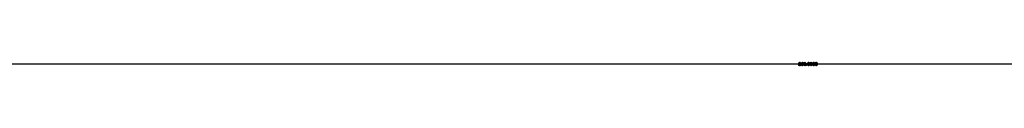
# Model space of a CAD drawing. Extents: x -1077 to 53, y -1488 to -1083.
# Tile 23 of 45: x -862.936 to -809.6, y -1314.738 to -1314.557. Entities that reach past the tile are written whole.
import ezdxf

# ---------------------------------------------------------------- set-up
doc = ezdxf.new("R2010")
doc.units = 0
doc.layers.add('Layer0', color=7, linetype='Continuous', true_color=0xffffff)
doc.layers.add('MTEXT', color=7, linetype='Continuous', true_color=0xffffff)

msp = doc.modelspace()

# ---------------------------------------------------------------- linework, layer by layer
at = {"layer": 'Layer0'}
for p, q in [((-889.745, -1314.647), (-820.952, -1314.647)), ((-820.952, -1314.647), (-819.538, -1314.647)), ((-819.538, -1314.647), (-778.357, -1314.647))]:
    msp.add_line(p, q, dxfattribs=at)
at = {"layer": 'MTEXT'}
for p, q in [((-820.739, -1314.688), (-820.718, -1314.685)), ((-820.722, -1314.724), (-820.739, -1314.688)), ((-820.737, -1314.603), (-820.719, -1314.569)), ((-820.715, -1314.607), (-820.737, -1314.603)), ((-820.683, -1314.738), (-820.722, -1314.724)), ((-820.719, -1314.569), (-820.684, -1314.557)), ((-820.718, -1314.685), (-820.705, -1314.712)), ((-820.705, -1314.583), (-820.715, -1314.607)), ((-820.683, -1314.575), (-820.705, -1314.583)), ((-820.705, -1314.712), (-820.683, -1314.72)), ((-820.696, -1314.651), (-820.694, -1314.632)), ((-820.681, -1314.648), (-820.696, -1314.651)), ((-820.694, -1314.632), (-820.691, -1314.632)), ((-820.691, -1314.632), (-820.666, -1314.625)), ((-820.684, -1314.557), (-820.657, -1314.563)), ((-820.663, -1314.583), (-820.683, -1314.575)), ((-820.683, -1314.72), (-820.657, -1314.709)), ((-820.64, -1314.722), (-820.683, -1314.738)), ((-820.656, -1314.658), (-820.681, -1314.648)), ((-820.666, -1314.625), (-820.654, -1314.602)), ((-820.654, -1314.602), (-820.663, -1314.583)), ((-820.657, -1314.563), (-820.639, -1314.58)), ((-820.657, -1314.709), (-820.646, -1314.683)), ((-820.638, -1314.624), (-820.656, -1314.639)), ((-820.656, -1314.639), (-820.632, -1314.654)), ((-820.646, -1314.683), (-820.656, -1314.658)), ((-820.623, -1314.682), (-820.64, -1314.722)), ((-820.639, -1314.58), (-820.632, -1314.603)), ((-820.632, -1314.603), (-820.638, -1314.624)), ((-820.632, -1314.654), (-820.623, -1314.682)), ((-820.603, -1314.652), (-820.584, -1314.577)), ((-820.586, -1314.718), (-820.603, -1314.652)), ((-820.541, -1314.738), (-820.586, -1314.718)), ((-820.584, -1314.577), (-820.539, -1314.557)), ((-820.575, -1314.602), (-820.581, -1314.643)), ((-820.581, -1314.643), (-820.562, -1314.626)), ((-820.568, -1314.65), (-820.578, -1314.677)), ((-820.578, -1314.677), (-820.573, -1314.699)), ((-820.559, -1314.581), (-820.575, -1314.602)), ((-820.573, -1314.699), (-820.56, -1314.714)), ((-820.543, -1314.639), (-820.568, -1314.65)), ((-820.562, -1314.626), (-820.538, -1314.62)), ((-820.56, -1314.714), (-820.542, -1314.72)), ((-820.541, -1314.575), (-820.559, -1314.581)), ((-820.518, -1314.65), (-820.543, -1314.639)), ((-820.542, -1314.72), (-820.518, -1314.709)), ((-820.519, -1314.584), (-820.541, -1314.575)), ((-820.513, -1314.73), (-820.541, -1314.738)), ((-820.539, -1314.557), (-820.505, -1314.569)), ((-820.538, -1314.62), (-820.501, -1314.636)), ((-820.511, -1314.603), (-820.519, -1314.584)), ((-820.508, -1314.678), (-820.518, -1314.65)), ((-820.518, -1314.709), (-820.508, -1314.678)), ((-820.493, -1314.708), (-820.513, -1314.73)), ((-820.489, -1314.601), (-820.511, -1314.603)), ((-820.505, -1314.569), (-820.489, -1314.601)), ((-820.501, -1314.636), (-820.486, -1314.677)), ((-820.486, -1314.677), (-820.493, -1314.708)), ((-820.464, -1314.647), (-820.458, -1314.597)), ((-820.447, -1314.719), (-820.464, -1314.647)), ((-820.458, -1314.597), (-820.439, -1314.567)), ((-820.407, -1314.738), (-820.447, -1314.719)), ((-820.431, -1314.588), (-820.442, -1314.647)), ((-820.442, -1314.647), (-820.432, -1314.705)), ((-820.439, -1314.567), (-820.407, -1314.557)), ((-820.432, -1314.705), (-820.407, -1314.72)), ((-820.407, -1314.575), (-820.431, -1314.588)), ((-820.407, -1314.557), (-820.382, -1314.563)), ((-820.382, -1314.589), (-820.407, -1314.575)), ((-820.407, -1314.72), (-820.382, -1314.705)), ((-820.375, -1314.727), (-820.407, -1314.738)), ((-820.382, -1314.563), (-820.364, -1314.579)), ((-820.371, -1314.647), (-820.382, -1314.589)), ((-820.382, -1314.705), (-820.371, -1314.647)), ((-820.355, -1314.698), (-820.375, -1314.727)), ((-820.364, -1314.579), (-820.353, -1314.605)), ((-820.349, -1314.647), (-820.355, -1314.698)), ((-820.353, -1314.605), (-820.349, -1314.647)), ((-820.315, -1314.735), (-820.315, -1314.71)), ((-820.315, -1314.71), (-820.29, -1314.71)), ((-820.29, -1314.735), (-820.315, -1314.735)), ((-820.29, -1314.71), (-820.29, -1314.735)), ((-820.258, -1314.647), (-820.252, -1314.597)), ((-820.241, -1314.719), (-820.258, -1314.647)), ((-820.252, -1314.597), (-820.233, -1314.567)), ((-820.201, -1314.738), (-820.241, -1314.719)), ((-820.225, -1314.588), (-820.236, -1314.647)), ((-820.236, -1314.647), (-820.226, -1314.705)), ((-820.233, -1314.567), (-820.201, -1314.557)), ((-820.226, -1314.705), (-820.201, -1314.72)), ((-820.201, -1314.575), (-820.225, -1314.588)), ((-820.201, -1314.557), (-820.176, -1314.563)), ((-820.175, -1314.589), (-820.201, -1314.575)), ((-820.201, -1314.72), (-820.175, -1314.705)), ((-820.168, -1314.727), (-820.201, -1314.738)), ((-820.176, -1314.563), (-820.158, -1314.579)), ((-820.165, -1314.647), (-820.175, -1314.589)), ((-820.175, -1314.705), (-820.165, -1314.647)), ((-820.149, -1314.698), (-820.168, -1314.727)), ((-820.158, -1314.579), (-820.147, -1314.605)), ((-820.143, -1314.647), (-820.149, -1314.698)), ((-820.147, -1314.605), (-820.143, -1314.647)), ((-820.121, -1314.647), (-820.114, -1314.597)), ((-820.103, -1314.719), (-820.121, -1314.647)), ((-820.114, -1314.597), (-820.095, -1314.567)), ((-820.063, -1314.738), (-820.103, -1314.719)), ((-820.087, -1314.588), (-820.098, -1314.647)), ((-820.098, -1314.647), (-820.088, -1314.705)), ((-820.095, -1314.567), (-820.063, -1314.557)), ((-820.088, -1314.705), (-820.063, -1314.72)), ((-820.063, -1314.575), (-820.087, -1314.588)), ((-820.063, -1314.557), (-820.038, -1314.563)), ((-820.038, -1314.589), (-820.063, -1314.575)), ((-820.063, -1314.72), (-820.038, -1314.705)), ((-820.031, -1314.727), (-820.063, -1314.738)), ((-820.038, -1314.563), (-820.02, -1314.579)), ((-820.028, -1314.647), (-820.038, -1314.589)), ((-820.038, -1314.705), (-820.028, -1314.647)), ((-820.012, -1314.698), (-820.031, -1314.727)), ((-820.02, -1314.579), (-820.009, -1314.605)), ((-820.005, -1314.647), (-820.012, -1314.698)), ((-820.009, -1314.605), (-820.005, -1314.647)), ((-819.983, -1314.647), (-819.977, -1314.597)), ((-819.966, -1314.719), (-819.983, -1314.647)), ((-819.977, -1314.597), (-819.958, -1314.567)), ((-819.926, -1314.738), (-819.966, -1314.719)), ((-819.95, -1314.588), (-819.961, -1314.647)), ((-819.961, -1314.647), (-819.951, -1314.705)), ((-819.958, -1314.567), (-819.926, -1314.557)), ((-819.951, -1314.705), (-819.926, -1314.72)), ((-819.926, -1314.575), (-819.95, -1314.588)), ((-819.926, -1314.557), (-819.901, -1314.563)), ((-819.9, -1314.589), (-819.926, -1314.575)), ((-819.926, -1314.72), (-819.9, -1314.705)), ((-819.893, -1314.727), (-819.926, -1314.738)), ((-819.901, -1314.563), (-819.883, -1314.579)), ((-819.89, -1314.647), (-819.9, -1314.589)), ((-819.9, -1314.705), (-819.89, -1314.647)), ((-819.874, -1314.698), (-819.893, -1314.727)), ((-819.883, -1314.579), (-819.872, -1314.605)), ((-819.868, -1314.647), (-819.874, -1314.698)), ((-819.872, -1314.605), (-819.868, -1314.647)), ((-819.846, -1314.647), (-819.839, -1314.597)), ((-819.828, -1314.719), (-819.846, -1314.647)), ((-819.839, -1314.597), (-819.82, -1314.567)), ((-819.788, -1314.738), (-819.828, -1314.719)), ((-819.812, -1314.588), (-819.823, -1314.647)), ((-819.823, -1314.647), (-819.813, -1314.705)), ((-819.82, -1314.567), (-819.788, -1314.557)), ((-819.813, -1314.705), (-819.788, -1314.72)), ((-819.788, -1314.575), (-819.812, -1314.588)), ((-819.788, -1314.557), (-819.763, -1314.563)), ((-819.763, -1314.589), (-819.788, -1314.575)), ((-819.788, -1314.72), (-819.763, -1314.705)), ((-819.756, -1314.727), (-819.788, -1314.738)), ((-819.763, -1314.563), (-819.745, -1314.579)), ((-819.753, -1314.647), (-819.763, -1314.589)), ((-819.763, -1314.705), (-819.753, -1314.647)), ((-819.737, -1314.698), (-819.756, -1314.727)), ((-819.745, -1314.579), (-819.734, -1314.605)), ((-819.73, -1314.647), (-819.737, -1314.698)), ((-819.734, -1314.605), (-819.73, -1314.647))]:
    msp.add_line(p, q, dxfattribs=at)

doc.saveas('drawing.dxf')
